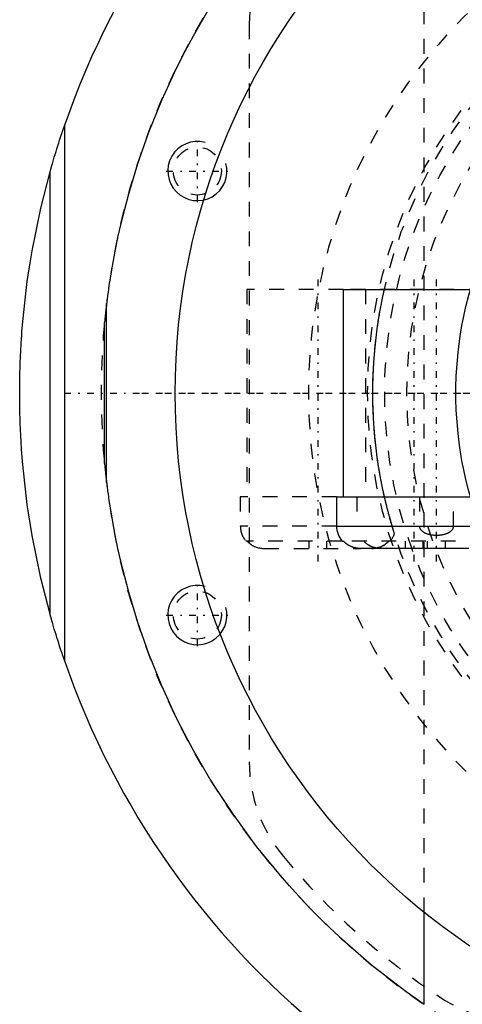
# Model space of a CAD drawing. Extents: x -706 to 156, y -125 to 125.
# Tile 2 of 12: x -706 to -676, y -41 to 25. Entities that reach past the tile are written whole.
import ezdxf

# ---------------------------------------------------------------- set-up
doc = ezdxf.new("R2010")
doc.units = 0
doc.linetypes.add('CENTER', pattern=[1.5, 0.45, -0.5, 0.05, -0.5])
doc.linetypes.add('DASHED', pattern=[2, 1, -1])
for name, color, linetype in [('AM_0', 7, 'CONTINUOUS'), ('AM_10', 7, 'CONTINUOUS'), ('AM_3', 7, 'DASHED'), ('AM_7', 7, 'CENTER')]:
    doc.layers.add(name, color=color, linetype=linetype)

msp = doc.modelspace()

# ---------------------------------------------------------------- linework, layer by layer
at = {"layer": 'AM_0', "color": 7, "linetype": 'CONTINUOUS'}
for p, q in [((-702.45, -18.145), (-702.45, 18.145)), ((-703.45, -14.946), (-703.45, 14.946)), ((-683.65, 7), (-683.65, -7)), ((-683.65, 7), (-674.156, 7)), ((-699.633, 6.047), (-699.773, 4.759)), ((-699.633, -6.047), (-699.633, 6.047)), ((-699.773, -4.759), (-699.773, 4.759)), ((-699.773, -4.759), (-699.633, -6.047)), ((-684.1, -7), (-684.1, -9)), ((-684.1, -7), (-674.156, -7)), ((-684.1, -9), (-673.6, -9)), ((-683.718, -10), (-683.634, -10)), ((-675.172, -10.5), (-682.528, -10.5)), ((-678.188, -41.297), (-678.188, -35.077))]:
    msp.add_line(p, q, dxfattribs=at)
for points in [[(-692.517, 26.311, 0), (-693.795, 24.124, 0), (-694.381, 23.029, 0), (-694.932, 21.935, 0), (-695.931, 19.757, 0), (-696.799, 17.603, 0), (-697.541, 15.488, 0), (-698.163, 13.428, 0), (-698.671, 11.452, 0), (-698.884, 10.505, 0), (-699.072, 9.59, 0), (-699.259, 8.574, 0), (-699.307, 8.296, 0), (-699.352, 8.026, 0), (-699.373, 7.893, 0), (-699.394, 7.762, 0), (-699.433, 7.508, 0), (-699.47, 7.263, 0), (-699.504, 7.028, 0), (-699.534, 6.807, 0), (-699.562, 6.601, 0), (-699.575, 6.504, 0), (-699.587, 6.413, 0), (-699.608, 6.246, 0), (-699.626, 6.106, 0), (-699.633, 6.047, 0)], [(-703.45, 14.946, 0), (-703.45, 14.946, 0), (-703.449, 14.947, 0), (-703.449, 14.948, 0), (-703.449, 14.948, 0), (-703.449, 14.948, 0), (-703.449, 14.949, 0), (-703.448, 14.95, 0), (-703.448, 14.951, 0), (-703.448, 14.953, 0), (-703.447, 14.954, 0), (-703.447, 14.955, 0), (-703.447, 14.955, 0), (-703.447, 14.957, 0), (-703.446, 14.958, 0), (-703.446, 14.96, 0), (-703.445, 14.962, 0), (-703.445, 14.964, 0), (-703.444, 14.965, 0), (-703.444, 14.966, 0), (-703.444, 14.968, 0), (-703.443, 14.97, 0), (-703.443, 14.971, 0), (-703.442, 14.972, 0), (-703.442, 14.975, 0), (-703.441, 14.977, 0), (-703.441, 14.978, 0), (-703.44, 14.98, 0), (-703.44, 14.982, 0), (-703.439, 14.985, 0), (-703.438, 14.987, 0), (-703.437, 14.99, 0), (-703.437, 14.993, 0), (-703.436, 14.994, 0), (-703.436, 14.996, 0), (-703.435, 14.999, 0), (-703.434, 15.002, 0), (-703.431, 15.013, 0), (-703.425, 15.032, 0), (-703.42, 15.053, 0), (-703.414, 15.074, 0), (-703.41, 15.086, 0), (-703.407, 15.097, 0), (-703.4, 15.121, 0), (-703.393, 15.147, 0), (-703.386, 15.173, 0), (-703.378, 15.2, 0), (-703.37, 15.227, 0), (-703.366, 15.241, 0), (-703.362, 15.255, 0), (-703.354, 15.284, 0), (-703.346, 15.313, 0), (-703.342, 15.327, 0), (-703.337, 15.342, 0), (-703.329, 15.371, 0), (-703.321, 15.4, 0), (-703.316, 15.415, 0), (-703.312, 15.429, 0), (-703.304, 15.458, 0), (-703.296, 15.487, 0), (-703.267, 15.586, 0), (-703.215, 15.761, 0), (-703.161, 15.942, 0), (-703.105, 16.128, 0), (-703.047, 16.318, 0), (-703.017, 16.414, 0), (-702.987, 16.51, 0), (-702.926, 16.705, 0), (-702.864, 16.901, 0), (-702.801, 17.097, 0), (-702.737, 17.293, 0), (-702.673, 17.487, 0), (-702.641, 17.584, 0), (-702.609, 17.68, 0), (-702.545, 17.869, 0), (-702.481, 18.054, 0), (-702.45, 18.145, 0)], [(-705.5, 0, 0), (-705.5, 0.012, 0), (-705.5, 0.035, 0), (-705.5, 0.058, 0), (-705.5, 0.07, 0), (-705.5, 0.082, 0), (-705.5, 0.105, 0), (-705.5, 0.128, 0), (-705.5, 0.152, 0), (-705.5, 0.175, 0), (-705.5, 0.199, 0), (-705.5, 0.21, 0), (-705.5, 0.222, 0), (-705.499, 0.245, 0), (-705.499, 0.269, 0), (-705.499, 0.292, 0), (-705.499, 0.315, 0), (-705.499, 0.339, 0), (-705.499, 0.35, 0), (-705.499, 0.362, 0), (-705.499, 0.385, 0), (-705.498, 0.409, 0), (-705.498, 0.42, 0), (-705.498, 0.432, 0), (-705.498, 0.455, 0), (-705.498, 0.479, 0), (-705.498, 0.49, 0), (-705.498, 0.502, 0), (-705.498, 0.525, 0), (-705.497, 0.549, 0), (-705.497, 0.572, 0), (-705.497, 0.595, 0), (-705.497, 0.619, 0), (-705.496, 0.631, 0), (-705.496, 0.642, 0), (-705.496, 0.666, 0), (-705.496, 0.689, 0), (-705.495, 0.712, 0), (-705.495, 0.736, 0), (-705.495, 0.759, 0), (-705.495, 0.771, 0), (-705.494, 0.782, 0), (-705.494, 0.806, 0), (-705.494, 0.829, 0), (-705.493, 0.852, 0), (-705.493, 0.876, 0), (-705.493, 0.899, 0), (-705.493, 0.911, 0), (-705.492, 0.922, 0), (-705.492, 0.946, 0), (-705.492, 0.969, 0), (-705.49, 1.051, 0), (-705.487, 1.191, 0), (-705.486, 1.261, 0), (-705.484, 1.331, 0), (-705.481, 1.471, 0), (-705.477, 1.611, 0), (-705.472, 1.751, 0), (-705.468, 1.891, 0), (-705.463, 2.031, 0), (-705.46, 2.101, 0), (-705.458, 2.171, 0), (-705.452, 2.311, 0), (-705.446, 2.451, 0), (-705.443, 2.521, 0), (-705.439, 2.591, 0), (-705.433, 2.731, 0), (-705.426, 2.871, 0), (-705.422, 2.941, 0), (-705.418, 3.011, 0), (-705.41, 3.151, 0), (-705.402, 3.291, 0), (-705.394, 3.431, 0), (-705.385, 3.571, 0), (-705.376, 3.71, 0), (-705.371, 3.78, 0), (-705.366, 3.85, 0), (-705.356, 3.99, 0), (-705.346, 4.13, 0), (-705.307, 4.619, 0), (-705.231, 5.456, 0), (-705.142, 6.292, 0), (-705.041, 7.126, 0), (-704.985, 7.543, 0), (-704.926, 7.959, 0), (-704.799, 8.79, 0), (-704.66, 9.619, 0), (-704.073, 12.502, 0), (-703.45, 14.946, 0)], [(-703.45, -14.946, 0), (-704.073, -12.502, 0), (-704.66, -9.619, 0), (-704.799, -8.79, 0), (-704.926, -7.959, 0), (-704.985, -7.543, 0), (-705.041, -7.126, 0), (-705.142, -6.292, 0), (-705.231, -5.456, 0), (-705.307, -4.619, 0), (-705.371, -3.78, 0), (-705.402, -3.291, 0), (-705.41, -3.151, 0), (-705.418, -3.011, 0), (-705.422, -2.941, 0), (-705.426, -2.871, 0), (-705.433, -2.731, 0), (-705.439, -2.591, 0), (-705.443, -2.521, 0), (-705.446, -2.451, 0), (-705.452, -2.311, 0), (-705.458, -2.171, 0), (-705.46, -2.101, 0), (-705.463, -2.031, 0), (-705.468, -1.891, 0), (-705.472, -1.751, 0), (-705.477, -1.611, 0), (-705.481, -1.471, 0), (-705.484, -1.331, 0), (-705.486, -1.261, 0), (-705.487, -1.191, 0), (-705.49, -1.051, 0), (-705.493, -0.911, 0), (-705.494, -0.829, 0), (-705.494, -0.806, 0), (-705.494, -0.782, 0), (-705.495, -0.771, 0), (-705.495, -0.759, 0), (-705.495, -0.736, 0), (-705.495, -0.712, 0), (-705.496, -0.689, 0), (-705.496, -0.666, 0), (-705.496, -0.642, 0), (-705.496, -0.631, 0), (-705.497, -0.619, 0), (-705.497, -0.595, 0), (-705.497, -0.572, 0), (-705.497, -0.549, 0), (-705.498, -0.525, 0), (-705.498, -0.502, 0), (-705.498, -0.49, 0), (-705.498, -0.479, 0), (-705.498, -0.455, 0), (-705.498, -0.432, 0), (-705.498, -0.42, 0), (-705.498, -0.409, 0), (-705.499, -0.385, 0), (-705.499, -0.362, 0), (-705.499, -0.35, 0), (-705.499, -0.339, 0), (-705.499, -0.315, 0), (-705.499, -0.292, 0), (-705.499, -0.269, 0), (-705.499, -0.245, 0), (-705.5, -0.222, 0), (-705.5, -0.21, 0), (-705.5, -0.199, 0), (-705.5, -0.175, 0), (-705.5, -0.152, 0), (-705.5, -0.128, 0), (-705.5, -0.105, 0), (-705.5, -0.082, 0), (-705.5, -0.07, 0), (-705.5, -0.058, 0), (-705.5, -0.035, 0), (-705.5, -0.012, 0), (-705.5, 0, 0)], [(-699.633, -6.047, 0), (-699.626, -6.106, 0), (-699.608, -6.246, 0), (-699.587, -6.413, 0), (-699.575, -6.504, 0), (-699.562, -6.601, 0), (-699.534, -6.807, 0), (-699.504, -7.028, 0), (-699.47, -7.263, 0), (-699.433, -7.508, 0), (-699.394, -7.762, 0), (-699.373, -7.893, 0), (-699.352, -8.026, 0), (-699.307, -8.296, 0), (-699.259, -8.574, 0), (-699.072, -9.59, 0), (-698.884, -10.505, 0), (-698.671, -11.452, 0), (-698.163, -13.428, 0), (-697.541, -15.488, 0), (-696.799, -17.603, 0), (-695.931, -19.757, 0), (-694.932, -21.935, 0), (-694.381, -23.029, 0), (-693.795, -24.124, 0), (-692.517, -26.311, 0), (-691.094, -28.483, 0), (-689.523, -30.625, 0), (-687.804, -32.724, 0), (-685.933, -34.768, 0), (-684.941, -35.765, 0), (-683.911, -36.743, 0), (-681.737, -38.636, 0), (-679.41, -40.436, 0), (-678.188, -41.297, 0)], [(-682.851, -10.458, 0), (-682.877, -10.452, 0), (-682.927, -10.438, 0), (-682.977, -10.423, 0), (-683.001, -10.415, 0), (-683.025, -10.407, 0), (-683.071, -10.389, 0), (-683.116, -10.37, 0), (-683.162, -10.35, 0), (-683.208, -10.327, 0), (-683.253, -10.302, 0), (-683.276, -10.289, 0), (-683.299, -10.276, 0), (-683.343, -10.248, 0), (-683.387, -10.218, 0), (-683.43, -10.187, 0), (-683.471, -10.155, 0), (-683.51, -10.122, 0), (-683.529, -10.105, 0), (-683.547, -10.088, 0), (-683.583, -10.054, 0), (-683.617, -10.018, 0), (-683.634, -10, 0)], [(-702.45, -18.145, 0), (-702.481, -18.054, 0), (-702.545, -17.869, 0), (-702.609, -17.68, 0), (-702.641, -17.584, 0), (-702.673, -17.487, 0), (-702.737, -17.293, 0), (-702.801, -17.097, 0), (-702.864, -16.901, 0), (-702.926, -16.705, 0), (-702.987, -16.51, 0), (-703.017, -16.414, 0), (-703.047, -16.318, 0), (-703.105, -16.128, 0), (-703.161, -15.942, 0), (-703.215, -15.761, 0), (-703.267, -15.586, 0), (-703.296, -15.487, 0), (-703.304, -15.458, 0), (-703.312, -15.429, 0), (-703.316, -15.415, 0), (-703.321, -15.4, 0), (-703.329, -15.371, 0), (-703.337, -15.342, 0), (-703.342, -15.327, 0), (-703.346, -15.313, 0), (-703.354, -15.284, 0), (-703.362, -15.255, 0), (-703.366, -15.241, 0), (-703.37, -15.227, 0), (-703.378, -15.2, 0), (-703.386, -15.173, 0), (-703.393, -15.147, 0), (-703.4, -15.121, 0), (-703.407, -15.097, 0), (-703.41, -15.086, 0), (-703.414, -15.074, 0), (-703.42, -15.053, 0), (-703.425, -15.032, 0), (-703.431, -15.013, 0), (-703.434, -15.002, 0), (-703.435, -14.999, 0), (-703.436, -14.996, 0), (-703.436, -14.994, 0), (-703.437, -14.993, 0), (-703.437, -14.99, 0), (-703.438, -14.987, 0), (-703.439, -14.985, 0), (-703.44, -14.982, 0), (-703.44, -14.98, 0), (-703.441, -14.978, 0), (-703.441, -14.977, 0), (-703.442, -14.975, 0), (-703.442, -14.972, 0), (-703.443, -14.971, 0), (-703.443, -14.97, 0), (-703.444, -14.968, 0), (-703.444, -14.966, 0), (-703.444, -14.965, 0), (-703.445, -14.964, 0), (-703.445, -14.962, 0), (-703.446, -14.96, 0), (-703.446, -14.958, 0), (-703.447, -14.957, 0), (-703.447, -14.955, 0), (-703.447, -14.955, 0), (-703.447, -14.954, 0), (-703.448, -14.953, 0), (-703.448, -14.951, 0), (-703.448, -14.95, 0), (-703.449, -14.949, 0), (-703.449, -14.948, 0), (-703.449, -14.948, 0), (-703.449, -14.948, 0), (-703.449, -14.947, 0), (-703.45, -14.946, 0), (-703.45, -14.946, 0)]]:
    msp.add_polyline3d(points, dxfattribs=at)
msp.add_circle((-650, 0), 45, dxfattribs=at)
for centre, radius, start, end in [((-650, 0), 55.5, 97.25319, 160.91684), ((-682.6, -9), 1.5, 180, 221.81031), ((-650, 0), 55.5, 199.08316, 262.74681)]:
    msp.add_arc(centre, radius, start, end, dxfattribs=at)
at = {"layer": 'AM_10', "color": 7, "linetype": 'CONTINUOUS'}
for centre in [(-693.5, 15), (-693.5, -15)]:
    msp.add_arc(centre, 2, 75, 15, dxfattribs=at)
at = {"layer": 'AM_3', "color": 6, "linetype": 'DASHED'}
for p, q in [((-678.188, -35.077), (-678.188, 35.077)), ((-690, 24.92), (-690, -24.92)), ((-690.15, 7), (-690.15, -7)), ((-683.65, 7), (-690.15, 7)), ((-674.156, 7), (-683.65, 7)), ((-682.15, 7), (-682.15, -7)), ((-690.6, -7), (-690.6, -9)), ((-684.1, -7), (-690.6, -7)), ((-682.725, -7), (-682.725, -9)), ((-678.502, -7), (-678.502, -9)), ((-676.198, -9), (-676.198, -7)), ((-684.1, -9), (-690.6, -9)), ((-680.188, -9.507), (-680.343, -9)), ((-683.718, -10), (-690.218, -10)), ((-688.99, -10.5), (-682.49, -10.5)), ((-685.95, -10.5), (-685.95, -10)), ((-684.75, -10.5), (-684.75, -10)), ((-674.066, -10), (-683.634, -10)), ((-682.49, -10.5), (-682.528, -10.5)), ((-681.672, -10.5), (-681.71, -10.5)), ((-679.45, -10.5), (-679.45, -10)), ((-678.25, -10.5), (-678.25, -10)), ((-677.95, -10.5), (-677.95, -10)), ((-676.75, -10.5), (-676.75, -10))]:
    msp.add_line(p, q, dxfattribs=at)
for points in [[(-680.866, -7, 0), (-680.878, -6.948, 0), (-680.901, -6.844, 0), (-680.925, -6.738, 0), (-680.936, -6.684, 0), (-680.948, -6.63, 0), (-680.971, -6.521, 0), (-680.994, -6.41, 0), (-681.017, -6.297, 0), (-681.04, -6.183, 0), (-681.063, -6.068, 0), (-681.074, -6.01, 0), (-681.085, -5.951, 0), (-681.108, -5.834, 0), (-681.13, -5.715, 0), (-681.152, -5.594, 0), (-681.173, -5.473, 0), (-681.195, -5.35, 0), (-681.205, -5.288, 0), (-681.216, -5.226, 0), (-681.236, -5.101, 0), (-681.257, -4.974, 0), (-681.267, -4.911, 0), (-681.325, -4.523, 0), (-681.43, -3.724, 0), (-681.517, -2.903, 0), (-681.582, -2.071, 0), (-681.626, -1.236, 0), (-681.647, -0.408, 0), (-681.65, 0, 0), (-681.647, 0.408, 0), (-681.626, 1.236, 0), (-681.582, 2.071, 0), (-681.517, 2.903, 0), (-681.43, 3.724, 0), (-681.325, 4.523, 0), (-681.267, 4.911, 0), (-681.257, 4.974, 0), (-681.236, 5.101, 0), (-681.216, 5.226, 0), (-681.205, 5.288, 0), (-681.195, 5.35, 0), (-681.173, 5.473, 0), (-681.152, 5.594, 0), (-681.13, 5.715, 0), (-681.108, 5.834, 0), (-681.085, 5.951, 0), (-681.074, 6.01, 0), (-681.063, 6.068, 0), (-681.04, 6.183, 0), (-681.017, 6.297, 0), (-680.994, 6.41, 0), (-680.971, 6.521, 0), (-680.948, 6.63, 0), (-680.936, 6.684, 0), (-680.925, 6.738, 0), (-680.901, 6.844, 0), (-680.878, 6.948, 0), (-680.866, 7, 0)], [(-675.063, -7.001, 0), (-675.169, -6.619, 0), (-675.362, -5.85, 0), (-675.532, -5.075, 0), (-675.607, -4.686, 0), (-675.677, -4.296, 0), (-675.798, -3.514, 0), (-675.894, -2.731, 0), (-675.966, -1.947, 0), (-676.014, -1.166, 0), (-676.038, -0.387, 0), (-676.041, 0, 0), (-676.038, 0.387, 0), (-676.014, 1.166, 0), (-675.966, 1.947, 0), (-675.894, 2.731, 0), (-675.798, 3.514, 0), (-675.677, 4.296, 0), (-675.607, 4.686, 0), (-675.532, 5.075, 0), (-675.362, 5.85, 0), (-675.169, 6.619, 0), (-675.063, 7.001, 0)], [(-680.343, -9, 0), (-680.357, -8.954, 0), (-680.384, -8.861, 0), (-680.412, -8.764, 0), (-680.427, -8.715, 0), (-680.441, -8.665, 0), (-680.47, -8.562, 0), (-680.499, -8.457, 0), (-680.529, -8.35, 0), (-680.558, -8.241, 0), (-680.588, -8.129, 0), (-680.603, -8.073, 0), (-680.618, -8.016, 0), (-680.648, -7.901, 0), (-680.678, -7.784, 0), (-680.708, -7.666, 0), (-680.737, -7.547, 0), (-680.766, -7.426, 0), (-680.781, -7.366, 0), (-680.795, -7.305, 0), (-680.824, -7.184, 0), (-680.852, -7.061, 0), (-680.866, -7, 0)], [(-678.502, -9, 0), (-678.502, -9.002, 0), (-678.502, -9.006, 0), (-678.502, -9.01, 0), (-678.502, -9.013, 0), (-678.502, -9.015, 0), (-678.502, -9.019, 0), (-678.502, -9.023, 0), (-678.501, -9.028, 0), (-678.501, -9.032, 0), (-678.5, -9.036, 0), (-678.5, -9.039, 0), (-678.5, -9.041, 0), (-678.499, -9.045, 0), (-678.499, -9.05, 0), (-678.498, -9.054, 0), (-678.497, -9.059, 0), (-678.496, -9.063, 0), (-678.496, -9.065, 0), (-678.495, -9.067, 0), (-678.494, -9.072, 0), (-678.493, -9.076, 0), (-678.493, -9.078, 0), (-678.492, -9.081, 0), (-678.491, -9.085, 0), (-678.49, -9.089, 0), (-678.489, -9.091, 0), (-678.489, -9.093, 0), (-678.488, -9.098, 0), (-678.486, -9.102, 0), (-678.481, -9.116, 0), (-678.472, -9.139, 0), (-678.46, -9.163, 0), (-678.447, -9.186, 0), (-678.432, -9.209, 0), (-678.425, -9.22, 0), (-678.417, -9.23, 0), (-678.4, -9.25, 0), (-678.383, -9.269, 0), (-678.365, -9.287, 0), (-678.346, -9.305, 0), (-678.326, -9.322, 0), (-678.316, -9.331, 0), (-678.305, -9.339, 0), (-678.283, -9.355, 0), (-678.261, -9.371, 0), (-678.25, -9.378, 0), (-678.239, -9.385, 0), (-678.217, -9.399, 0), (-678.195, -9.411, 0), (-678.184, -9.417, 0), (-678.173, -9.423, 0), (-678.151, -9.434, 0), (-678.128, -9.445, 0), (-678.105, -9.456, 0), (-678.081, -9.466, 0), (-678.058, -9.476, 0), (-678.046, -9.481, 0), (-678.034, -9.485, 0), (-678.009, -9.494, 0), (-677.984, -9.503, 0), (-677.959, -9.511, 0), (-677.934, -9.519, 0), (-677.909, -9.526, 0), (-677.896, -9.53, 0), (-677.883, -9.533, 0), (-677.857, -9.54, 0), (-677.831, -9.546, 0), (-677.805, -9.552, 0), (-677.779, -9.558, 0), (-677.753, -9.563, 0), (-677.74, -9.565, 0), (-677.726, -9.568, 0), (-677.7, -9.572, 0), (-677.674, -9.576, 0), (-677.647, -9.58, 0), (-677.621, -9.583, 0), (-677.594, -9.586, 0), (-677.581, -9.588, 0), (-677.568, -9.589, 0), (-677.542, -9.591, 0), (-677.516, -9.593, 0), (-677.425, -9.598, 0), (-677.35, -9.599, 0), (-677.275, -9.598, 0), (-677.184, -9.593, 0), (-677.158, -9.591, 0), (-677.132, -9.589, 0), (-677.119, -9.588, 0), (-677.106, -9.586, 0), (-677.079, -9.583, 0), (-677.053, -9.58, 0), (-677.026, -9.576, 0), (-677, -9.572, 0), (-676.974, -9.568, 0), (-676.96, -9.565, 0), (-676.947, -9.563, 0), (-676.921, -9.558, 0), (-676.895, -9.552, 0), (-676.869, -9.546, 0), (-676.843, -9.54, 0), (-676.817, -9.533, 0), (-676.804, -9.53, 0), (-676.791, -9.526, 0), (-676.766, -9.519, 0), (-676.741, -9.511, 0), (-676.716, -9.503, 0), (-676.691, -9.494, 0), (-676.666, -9.485, 0), (-676.654, -9.481, 0), (-676.642, -9.476, 0), (-676.619, -9.466, 0), (-676.595, -9.456, 0), (-676.572, -9.445, 0), (-676.549, -9.434, 0), (-676.527, -9.423, 0), (-676.516, -9.417, 0), (-676.505, -9.411, 0), (-676.483, -9.399, 0), (-676.461, -9.385, 0), (-676.45, -9.378, 0), (-676.439, -9.371, 0), (-676.417, -9.355, 0), (-676.395, -9.339, 0), (-676.384, -9.331, 0), (-676.374, -9.322, 0), (-676.354, -9.305, 0), (-676.335, -9.287, 0), (-676.317, -9.269, 0), (-676.3, -9.25, 0), (-676.283, -9.23, 0), (-676.275, -9.22, 0), (-676.268, -9.209, 0), (-676.253, -9.186, 0), (-676.24, -9.163, 0), (-676.228, -9.139, 0), (-676.222, -9.126, 0), (-676.221, -9.122, 0), (-676.219, -9.118, 0), (-676.219, -9.116, 0), (-676.218, -9.114, 0), (-676.217, -9.11, 0), (-676.215, -9.106, 0), (-676.214, -9.102, 0), (-676.212, -9.098, 0), (-676.211, -9.093, 0), (-676.211, -9.091, 0), (-676.21, -9.089, 0), (-676.209, -9.085, 0), (-676.208, -9.081, 0), (-676.207, -9.078, 0), (-676.207, -9.076, 0), (-676.206, -9.072, 0), (-676.205, -9.067, 0), (-676.204, -9.065, 0), (-676.204, -9.063, 0), (-676.203, -9.059, 0), (-676.202, -9.054, 0), (-676.201, -9.05, 0), (-676.201, -9.045, 0), (-676.2, -9.041, 0), (-676.2, -9.039, 0), (-676.2, -9.036, 0), (-676.199, -9.032, 0), (-676.199, -9.028, 0), (-676.198, -9.023, 0), (-676.198, -9.019, 0), (-676.198, -9.015, 0), (-676.198, -9.013, 0), (-676.198, -9.01, 0), (-676.198, -9.006, 0), (-676.198, -9.002, 0), (-676.198, -9, 0)], [(-690.134, -10, 0), (-690.11, -10.026, 0), (-690.062, -10.074, 0), (-690.011, -10.121, 0), (-689.984, -10.144, 0), (-689.956, -10.167, 0), (-689.897, -10.211, 0), (-689.837, -10.252, 0), (-689.774, -10.29, 0), (-689.711, -10.325, 0), (-689.647, -10.357, 0), (-689.615, -10.371, 0), (-689.584, -10.384, 0), (-689.519, -10.409, 0), (-689.452, -10.431, 0), (-689.382, -10.451, 0), (-689.311, -10.467, 0), (-689.238, -10.48, 0), (-689.202, -10.486, 0), (-689.166, -10.49, 0), (-689.094, -10.497, 0), (-689.024, -10.5, 0), (-688.99, -10.5, 0)], [(-683.634, -10, 0), (-683.626, -10.009, 0), (-683.61, -10.026, 0), (-683.593, -10.043, 0), (-683.585, -10.052, 0), (-683.577, -10.06, 0), (-683.56, -10.076, 0), (-683.542, -10.092, 0), (-683.525, -10.108, 0), (-683.506, -10.125, 0), (-683.488, -10.14, 0), (-683.478, -10.148, 0), (-683.469, -10.156, 0), (-683.449, -10.172, 0), (-683.43, -10.187, 0), (-683.409, -10.202, 0), (-683.389, -10.217, 0), (-683.368, -10.231, 0), (-683.358, -10.238, 0), (-683.347, -10.245, 0), (-683.326, -10.259, 0), (-683.304, -10.272, 0), (-683.294, -10.279, 0)], [(-683.044, -10.4, 0), (-683.086, -10.383, 0), (-683.169, -10.346, 0), (-683.252, -10.303, 0), (-683.294, -10.279, 0)], [(-682.528, -10.5, 0), (-682.542, -10.499, 0), (-682.571, -10.498, 0), (-682.6, -10.496, 0), (-682.614, -10.495, 0), (-682.629, -10.494, 0), (-682.658, -10.491, 0), (-682.687, -10.488, 0), (-682.717, -10.484, 0), (-682.746, -10.479, 0), (-682.775, -10.474, 0), (-682.79, -10.471, 0), (-682.805, -10.468, 0), (-682.834, -10.462, 0), (-682.863, -10.455, 0), (-682.892, -10.448, 0), (-682.92, -10.44, 0), (-682.949, -10.432, 0), (-682.963, -10.428, 0), (-682.976, -10.423, 0), (-683.004, -10.414, 0), (-683.031, -10.405, 0), (-683.044, -10.4, 0)], [(-682.528, -10.5, 0), (-682.581, -10.497, 0), (-682.688, -10.488, 0), (-682.752, -10.478, 0), (-682.77, -10.475, 0), (-682.788, -10.472, 0), (-682.797, -10.47, 0), (-682.806, -10.468, 0), (-682.824, -10.464, 0), (-682.842, -10.46, 0), (-682.851, -10.458, 0)], [(-682.261, -10, 0), (-682.243, -10.02, 0), (-682.206, -10.057, 0), (-682.168, -10.094, 0), (-682.148, -10.112, 0), (-682.128, -10.13, 0), (-682.085, -10.165, 0), (-682.041, -10.199, 0), (-681.995, -10.232, 0), (-681.948, -10.263, 0), (-681.899, -10.292, 0), (-681.875, -10.306, 0), (-681.851, -10.319, 0), (-681.802, -10.344, 0), (-681.753, -10.366, 0), (-681.704, -10.387, 0), (-681.655, -10.406, 0), (-681.604, -10.424, 0), (-681.577, -10.432, 0), (-681.551, -10.44, 0), (-681.497, -10.454, 0), (-681.442, -10.467, 0), (-681.414, -10.472, 0)], [(-682.058, -10.186, 0), (-682.095, -10.157, 0), (-682.166, -10.096, 0), (-682.23, -10.033, 0), (-682.261, -10, 0)], [(-681.414, -10.472, 0), (-681.434, -10.468, 0), (-681.473, -10.46, 0), (-681.513, -10.45, 0), (-681.532, -10.445, 0), (-681.551, -10.44, 0), (-681.589, -10.428, 0), (-681.626, -10.416, 0), (-681.663, -10.403, 0), (-681.698, -10.389, 0), (-681.732, -10.375, 0), (-681.75, -10.368, 0), (-681.767, -10.36, 0), (-681.802, -10.343, 0), (-681.837, -10.326, 0), (-681.872, -10.307, 0), (-681.907, -10.287, 0), (-681.942, -10.266, 0), (-681.959, -10.255, 0), (-681.976, -10.244, 0), (-682.009, -10.222, 0), (-682.042, -10.198, 0), (-682.058, -10.186, 0)], [(-681.71, -10.5, 0), (-681.676, -10.5, 0), (-681.606, -10.497, 0), (-681.534, -10.49, 0), (-681.498, -10.486, 0), (-681.462, -10.48, 0), (-681.389, -10.467, 0), (-681.318, -10.451, 0), (-681.248, -10.431, 0), (-681.181, -10.409, 0), (-681.116, -10.384, 0), (-681.085, -10.371, 0), (-681.053, -10.357, 0), (-680.989, -10.325, 0), (-680.926, -10.29, 0), (-680.863, -10.252, 0), (-680.803, -10.211, 0), (-680.744, -10.167, 0), (-680.716, -10.144, 0), (-680.689, -10.121, 0), (-680.638, -10.074, 0), (-680.59, -10.026, 0), (-680.566, -10, 0)], [(-680.837, -10.234, 0), (-680.858, -10.248, 0), (-680.9, -10.275, 0), (-680.944, -10.301, 0), (-680.966, -10.313, 0), (-680.988, -10.324, 0), (-681.031, -10.346, 0), (-681.075, -10.367, 0), (-681.118, -10.385, 0), (-681.162, -10.402, 0), (-681.208, -10.418, 0), (-681.231, -10.426, 0), (-681.255, -10.433, 0), (-681.303, -10.447, 0), (-681.351, -10.459, 0), (-681.401, -10.47, 0), (-681.451, -10.479, 0), (-681.5, -10.486, 0), (-681.525, -10.489, 0), (-681.55, -10.492, 0), (-681.599, -10.496, 0), (-681.648, -10.499, 0), (-681.672, -10.5, 0)], [(-681.119, -10.5, 0), (-681.166, -10.499, 0), (-681.264, -10.493, 0), (-681.364, -10.481, 0), (-681.414, -10.472, 0)], [(-680.566, -10, 0), (-680.573, -10.007, 0), (-680.586, -10.022, 0), (-680.599, -10.036, 0), (-680.606, -10.043, 0), (-680.613, -10.049, 0), (-680.626, -10.063, 0), (-680.64, -10.076, 0), (-680.654, -10.089, 0), (-680.669, -10.103, 0), (-680.683, -10.116, 0), (-680.691, -10.122, 0), (-680.699, -10.129, 0), (-680.714, -10.142, 0), (-680.729, -10.155, 0), (-680.745, -10.167, 0), (-680.761, -10.18, 0), (-680.778, -10.192, 0), (-680.786, -10.199, 0), (-680.794, -10.205, 0), (-680.811, -10.217, 0), (-680.828, -10.228, 0), (-680.837, -10.234, 0)]]:
    msp.add_polyline3d(points, dxfattribs=at)
for centre, radius in [((-650, 0), 32), ((-650, 0), 31.65), ((-650, 0), 30.85), ((-650, 0), 29.35), ((-693.5, 15), 1.621), ((-693.5, -15), 1.621)]:
    msp.add_circle(centre, radius, dxfattribs=at)
for centre, radius, start, end in [((-650, 0), 50, 90, 270), ((-650, 0), 36, 90, 270), ((-680, 24.92), 10, 140.28486, 180), ((-689.1, -9), 1.5, 180, 221.81031), ((-681.6, -9), 1.5, 318.18969, 340.2378), ((-680, -24.92), 10, 180, 219.71514), ((-650, 0), 49, 219.71514, 236.44269), ((-671.558, -32.5), 10, 236.44268, 270)]:
    msp.add_arc(centre, radius, start, end, dxfattribs=at)
at = {"layer": 'AM_7', "color": 4, "linetype": 'CENTER'}
for p, q in [((-693.5, 12.9), (-693.5, 17.1)), ((-695.6, 15), (-691.4, 15)), ((-685.35, -11.375), (-685.35, 7.875)), ((-678.85, -11.375), (-678.85, 7.875)), ((-678.85, -11.375), (-678.85, 7.875)), ((-677.35, -11.375), (-677.35, 7.875)), ((-702.5, 0), (-597.5, 0)), ((-682.392, 0), (-617.608, 0)), ((-697.25, 0), (-602.75, 0)), ((-693.5, -17.1), (-693.5, -12.9)), ((-695.6, -15), (-691.4, -15))]:
    msp.add_line(p, q, dxfattribs=at)

doc.saveas('drawing.dxf')
